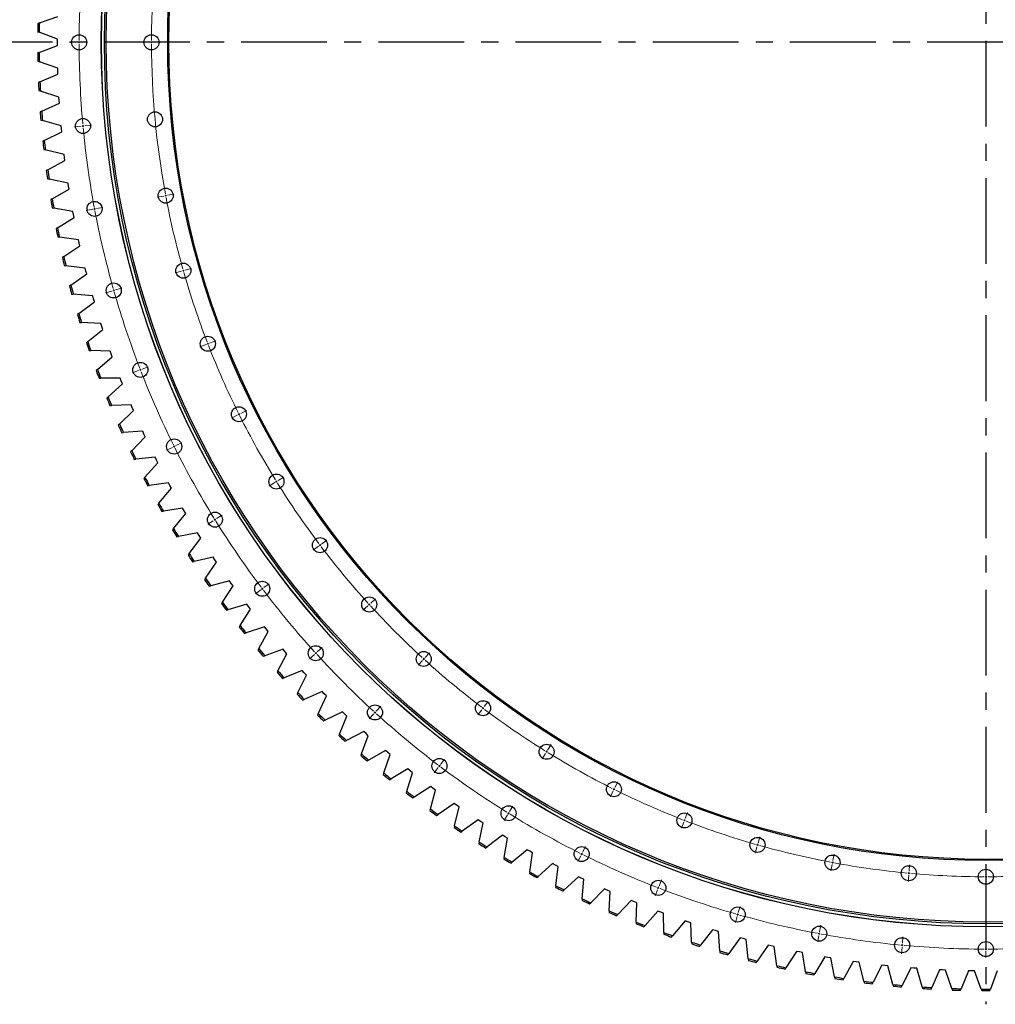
# Model space of a CAD drawing. Header units: millimetres. Extents: x -1195 to 24203, y 99347 to 119172.
# Tile 6 of 19: x 3085 to 5613, y 111963 to 114514. Entities that reach past the tile are written whole.
import ezdxf

# ---------------------------------------------------------------- set-up
doc = ezdxf.new("R2010")
doc.units = ezdxf.units.MM
doc.header["$LTSCALE"] = 100
doc.linetypes.add('CENTER', pattern=[10.16, 6.35, -1.27, 1.27, -1.27])

msp = doc.modelspace()

# ---------------------------------------------------------------- linework, layer by layer
at = {"linetype": 'CENTER', "ltscale": 0.35}
for p, q in [((5588.8, 116948.8), (5588.8, 111962.7)), ((8148.2, 114455.8), (3029.4, 114455.8))]:
    msp.add_line(p, q, dxfattribs=at)
at = {"color": 7, "linetype": 'Continuous', "lineweight": 25}
for p, q in [((3135.7, 114506.1), (3183.3, 114522.7)), ((3135.7, 114506.1), (3131.7, 114504.7)), ((3131.3, 114483.3), (3135.3, 114481.8)), ((3182.4, 114463.6), (3135.3, 114481.8)), ((3135.3, 114429.8), (3182.4, 114447.9)), ((3182.3, 114455.8), (3182.4, 114463.6)), ((3182.4, 114447.9), (3182.3, 114455.8)), ((3135.3, 114429.8), (3131.3, 114428.2)), ((3131.7, 114406.9), (3135.7, 114405.4)), ((3183.3, 114388.8), (3135.7, 114405.4)), ((3137.3, 114353.5), (3183.8, 114373.1)), ((3183.5, 114380.9), (3183.3, 114388.8)), ((3183.8, 114373.1), (3183.5, 114380.9)), ((3137.3, 114353.5), (3133.4, 114351.8)), ((3134.4, 114330.5), (3138.4, 114329.2)), ((3186.5, 114314), (3138.4, 114329.2)), ((3141.7, 114277.3), (3187.5, 114298.3)), ((3187, 114306.2), (3186.5, 114314)), ((3187.5, 114298.3), (3187, 114306.2)), ((3141.7, 114277.3), (3137.8, 114275.5)), ((3139.5, 114254.2), (3143.6, 114253)), ((3192.1, 114239.4), (3143.6, 114253)), ((3148.4, 114201.3), (3193.6, 114223.7)), ((3192.8, 114231.5), (3192.1, 114239.4)), ((3193.6, 114223.7), (3192.8, 114231.5)), ((3148.4, 114201.3), (3144.6, 114199.4)), ((3146.9, 114178.1), (3151.1, 114177.1)), ((3200, 114165), (3151.1, 114177.1)), ((3200.9, 114157.1), (3200, 114165)), ((3157.5, 114125.5), (3201.9, 114149.3)), ((3201.9, 114149.3), (3200.9, 114157.1)), ((3157.5, 114125.5), (3153.7, 114123.5)), ((3156.7, 114102.3), (3160.9, 114101.4)), ((3210.2, 114090.8), (3160.9, 114101.4)), ((3211.4, 114083), (3210.2, 114090.8)), ((3169, 114050.1), (3212.6, 114075.2)), ((3212.6, 114075.2), (3211.4, 114083)), ((3169, 114050.1), (3165.3, 114047.9)), ((3168.9, 114026.8), (3173.1, 114026.1)), ((3222.7, 114017), (3173.1, 114026.1)), ((3224.1, 114009.3), (3222.7, 114017)), ((3182.7, 113975), (3225.6, 114001.5)), ((3225.6, 114001.5), (3224.1, 114009.3)), ((3182.7, 113975), (3179.1, 113972.8)), ((3183.4, 113951.8), (3187.6, 113951.2)), ((3237.5, 113943.6), (3187.6, 113951.2)), ((3239.1, 113935.9), (3237.5, 113943.6)), ((3240.9, 113928.3), (3239.1, 113935.9)), ((3198.9, 113900.4), (3240.9, 113928.3)), ((3198.9, 113900.4), (3195.3, 113898)), ((3200.2, 113877.2), (3204.5, 113876.7)), ((3254.5, 113870.8), (3204.5, 113876.7)), ((3256.4, 113863.1), (3254.5, 113870.8)), ((3258.4, 113855.5), (3256.4, 113863.1)), ((3217.3, 113826.3), (3258.4, 113855.5)), ((3217.3, 113826.3), (3213.8, 113823.9)), ((3219.4, 113803.2), (3223.6, 113802.9)), ((3273.9, 113798.4), (3223.6, 113802.9)), ((3238, 113752.9), (3278.2, 113783.3)), ((3276, 113790.9), (3273.9, 113798.4)), ((3278.2, 113783.3), (3276, 113790.9)), ((3238, 113752.9), (3234.6, 113750.3)), ((3240.8, 113729.9), (3245.1, 113729.6)), ((3295.4, 113726.8), (3245.1, 113729.6)), ((3261, 113680.1), (3300.2, 113711.8)), ((3297.8, 113719.3), (3295.4, 113726.8)), ((3300.2, 113711.8), (3297.8, 113719.3)), ((3261, 113680.1), (3257.7, 113677.4)), ((3264.5, 113657.2), (3268.8, 113657.1)), ((3319.2, 113655.8), (3268.8, 113657.1)), ((3321.8, 113648.4), (3319.2, 113655.8)), ((3286.3, 113608.1), (3324.5, 113641)), ((3324.5, 113641), (3321.8, 113648.4)), ((3286.3, 113608.1), (3283, 113605.3)), ((3290.5, 113585.3), (3294.8, 113585.3)), ((3345.2, 113585.6), (3294.8, 113585.3)), ((3348, 113578.3), (3345.2, 113585.6)), ((3350.9, 113570.9), (3348, 113578.3)), ((3313.7, 113536.9), (3350.9, 113570.9)), ((3313.7, 113536.9), (3310.6, 113534)), ((3318.7, 113514.2), (3323, 113514.4)), ((3373.3, 113516.2), (3323, 113514.4)), ((3343.4, 113466.6), (3379.5, 113501.8)), ((3376.4, 113509), (3373.3, 113516.2)), ((3379.5, 113501.8), (3376.4, 113509)), ((3343.4, 113466.6), (3340.3, 113463.6)), ((3349.1, 113444.1), (3353.3, 113444.4)), ((3403.6, 113447.8), (3353.3, 113444.4)), ((3375.3, 113397.3), (3410.3, 113433.5)), ((3406.9, 113440.6), (3403.6, 113447.8)), ((3410.3, 113433.5), (3406.9, 113440.6)), ((3375.3, 113397.3), (3372.3, 113394.2)), ((3381.6, 113374.9), (3385.9, 113375.3)), ((3436, 113380.3), (3385.9, 113375.3)), ((3439.5, 113373.3), (3436, 113380.3)), ((3443.1, 113366.3), (3439.5, 113373.3)), ((3409.2, 113328.9), (3443.1, 113366.3)), ((3409.2, 113328.9), (3406.4, 113325.8)), ((3416.3, 113306.8), (3420.5, 113307.4)), ((3470.5, 113313.9), (3420.5, 113307.4)), ((3445.3, 113261.7), (3478, 113300.1)), ((3474.2, 113307), (3470.5, 113313.9)), ((3478, 113300.1), (3474.2, 113307)), ((3445.3, 113261.7), (3442.6, 113258.4)), ((3507, 113248.6), (3457.3, 113240.5)), ((3511, 113241.8), (3507, 113248.6)), ((3453.1, 113239.8), (3457.3, 113240.5)), ((3483.5, 113195.6), (3515, 113235)), ((3515, 113235), (3511, 113241.8)), ((3483.5, 113195.6), (3480.9, 113192.3)), ((3491.9, 113174), (3496.1, 113174.8)), ((3545.6, 113184.4), (3496.1, 113174.8)), ((3523.7, 113130.7), (3554, 113171.1)), ((3549.8, 113177.7), (3545.6, 113184.4)), ((3554, 113171.1), (3549.8, 113177.7)), ((3523.7, 113130.7), (3521.2, 113127.3)), ((3586.1, 113121.5), (3537, 113110.3)), ((3590.5, 113114.9), (3586.1, 113121.5)), ((3532.8, 113109.4), (3537, 113110.3)), ((3565.9, 113067.2), (3594.9, 113108.4)), ((3594.9, 113108.4), (3590.5, 113114.9)), ((3565.9, 113067.2), (3563.5, 113063.7)), ((3575.7, 113046.1), (3579.8, 113047.2)), ((3628.6, 113059.9), (3579.8, 113047.2)), ((3610.1, 113004.9), (3637.8, 113047.1)), ((3633.2, 113053.4), (3628.6, 113059.9)), ((3637.8, 113047.1), (3633.2, 113053.4)), ((3610.1, 113004.9), (3607.8, 113001.3)), ((3673, 112999.6), (3624.6, 112985.4)), ((3677.7, 112993.3), (3673, 112999.6)), ((3682.5, 112987.1), (3677.7, 112993.3)), ((3620.5, 112984.2), (3624.6, 112985.4)), ((3656.2, 112944.1), (3682.5, 112987.1)), ((3656.2, 112944.1), (3653.9, 112940.4)), ((3719.2, 112940.7), (3671.3, 112925)), ((3724.1, 112934.6), (3719.2, 112940.7)), ((3667.2, 112923.7), (3671.3, 112925)), ((3704.1, 112884.7), (3729.1, 112928.5)), ((3729.1, 112928.5), (3724.1, 112934.6)), ((3704.1, 112884.7), (3702, 112881)), ((3715.8, 112864.6), (3719.8, 112866.1)), ((3767.2, 112883.3), (3719.8, 112866.1)), ((3753.9, 112826.9), (3777.5, 112871.4)), ((3772.3, 112877.3), (3767.2, 112883.3)), ((3777.5, 112871.4), (3772.3, 112877.3)), ((3753.9, 112826.9), (3751.9, 112823.1)), ((3817, 112827.4), (3770.1, 112808.7)), ((3805.4, 112770.6), (3827.7, 112815.8)), ((3822.3, 112821.6), (3817, 112827.4)), ((3827.7, 112815.8), (3822.3, 112821.6)), ((3766.2, 112807.2), (3770.1, 112808.7)), ((3805.4, 112770.6), (3803.6, 112766.7)), ((3868.5, 112773.1), (3822.2, 112753)), ((3858.7, 112715.9), (3879.5, 112761.8)), ((3874, 112767.4), (3868.5, 112773.1)), ((3879.5, 112761.8), (3874, 112767.4)), ((3818.3, 112751.3), (3822.2, 112753)), ((3858.7, 112715.9), (3857, 112712)), ((3921.6, 112720.4), (3876.1, 112698.9)), ((3913.7, 112663), (3933, 112709.5)), ((3927.3, 112714.9), (3921.6, 112720.4)), ((3933, 112709.5), (3927.3, 112714.9)), ((3872.2, 112697), (3876.1, 112698.9)), ((3913.7, 112663), (3912, 112659)), ((3976.4, 112669.4), (3931.5, 112646.4)), ((3970.2, 112611.7), (3988.1, 112658.9)), ((3982.3, 112664.1), (3976.4, 112669.4)), ((3988.1, 112658.9), (3982.3, 112664.1)), ((3927.7, 112644.5), (3931.5, 112646.4)), ((3970.2, 112611.7), (3968.7, 112607.8)), ((4032.8, 112620.1), (3988.6, 112595.8)), ((4028.4, 112562.3), (4044.8, 112609.9)), ((4038.8, 112615), (4032.8, 112620.1)), ((4044.8, 112609.9), (4038.8, 112615)), ((3984.9, 112593.7), (3988.6, 112595.8)), ((4028.4, 112562.3), (4027, 112558.3)), ((4090.6, 112572.6), (4047.2, 112546.9)), ((4088, 112514.7), (4103, 112562.8)), ((4096.8, 112567.7), (4090.6, 112572.6)), ((4103, 112562.8), (4096.8, 112567.7)), ((4043.5, 112544.7), (4047.2, 112546.9)), ((4088, 112514.7), (4086.7, 112510.6)), ((4149.9, 112526.9), (4107.3, 112499.9)), ((4149.1, 112469), (4162.5, 112517.5)), ((4156.2, 112522.2), (4149.9, 112526.9)), ((4162.5, 112517.5), (4156.2, 112522.2)), ((4103.7, 112497.6), (4107.3, 112499.9)), ((4210.6, 112483.1), (4168.9, 112454.8)), ((4217, 112478.6), (4210.6, 112483.1)), ((4149.1, 112469), (4148, 112464.8)), ((4165.3, 112452.4), (4168.9, 112454.8)), ((4211.6, 112425.1), (4223.5, 112474.1)), ((4223.5, 112474.1), (4217, 112478.6)), ((4272.6, 112441.2), (4231.8, 112411.6)), ((4279.2, 112436.9), (4272.6, 112441.2)), ((4275.4, 112383.3), (4285.8, 112432.6)), ((4285.8, 112432.6), (4279.2, 112436.9)), ((4211.6, 112425.1), (4210.6, 112421)), ((4228.3, 112409.1), (4231.8, 112411.6)), ((4275.4, 112383.3), (4274.5, 112379.1)), ((4335.9, 112401.2), (4296, 112370.4)), ((4342.6, 112397.1), (4335.9, 112401.2)), ((4340.5, 112343.4), (4349.4, 112393.1)), ((4349.4, 112393.1), (4342.6, 112397.1)), ((4292.6, 112367.8), (4296, 112370.4)), ((4400.4, 112363.3), (4361.5, 112331.2)), ((4407.2, 112359.4), (4400.4, 112363.3)), ((4406.8, 112305.6), (4414.1, 112355.5)), ((4414.1, 112355.5), (4407.2, 112359.4)), ((4340.5, 112343.4), (4339.7, 112339.2)), ((4358.2, 112328.5), (4361.5, 112331.2)), ((4466, 112327.3), (4428.2, 112294)), ((4473, 112323.6), (4466, 112327.3)), ((4406.8, 112305.6), (4406.2, 112301.4)), ((4480, 112320), (4473, 112323.6)), ((4474.2, 112269.9), (4480, 112320)), ((4425, 112291.2), (4428.2, 112294)), ((4532.8, 112293.4), (4496, 112259)), ((4539.8, 112290), (4532.8, 112293.4)), ((4546.9, 112286.6), (4539.8, 112290)), ((4542.7, 112236.3), (4546.9, 112286.6)), ((4474.2, 112269.9), (4473.7, 112265.7)), ((4492.8, 112256.1), (4496, 112259)), ((4600.5, 112261.6), (4564.8, 112226.1)), ((4607.7, 112258.4), (4600.5, 112261.6)), ((4614.9, 112255.2), (4607.7, 112258.4)), ((4612.3, 112204.9), (4614.9, 112255.2)), ((4542.7, 112236.3), (4542.4, 112232.1)), ((4561.8, 112223), (4564.8, 112226.1)), ((4669.2, 112232), (4634.6, 112195.3)), ((4676.5, 112228.9), (4669.2, 112232)), ((4683.8, 112226), (4676.5, 112228.9)), ((4682.8, 112175.6), (4683.8, 112226)), ((4612.3, 112204.9), (4612.1, 112200.6)), ((4738.8, 112204.4), (4705.4, 112166.7)), ((4746.2, 112201.6), (4738.8, 112204.4)), ((4753.6, 112198.9), (4746.2, 112201.6)), ((4754.1, 112148.5), (4753.6, 112198.9)), ((4631.7, 112192.2), (4634.6, 112195.3)), ((4682.8, 112175.6), (4682.7, 112171.3)), ((4809.3, 112179.1), (4777, 112140.3)), ((4816.7, 112176.5), (4809.3, 112179.1)), ((4824.2, 112174), (4816.7, 112176.5)), ((4826.3, 112123.7), (4824.2, 112174)), ((4702.6, 112163.5), (4705.4, 112166.7)), ((4754.1, 112148.5), (4754.1, 112144.2)), ((4880.5, 112155.9), (4849.4, 112116.2)), ((4888, 112153.6), (4880.5, 112155.9)), ((4895.5, 112151.4), (4888, 112153.6)), ((4899.2, 112101.1), (4895.5, 112151.4)), ((4774.3, 112137.1), (4777, 112140.3)), ((4826.3, 112123.7), (4826.4, 112119.4)), ((4952.3, 112135), (4922.5, 112094.4)), ((4959.9, 112132.9), (4952.3, 112135)), ((4967.5, 112130.9), (4959.9, 112132.9)), ((4972.7, 112080.8), (4967.5, 112130.9)), ((4846.8, 112112.9), (4849.4, 112116.2)), ((4899.2, 112101.1), (4899.5, 112096.8)), ((5024.8, 112116.4), (4996.3, 112074.8)), ((5032.5, 112114.5), (5024.8, 112116.4)), ((5040.1, 112112.7), (5032.5, 112114.5)), ((5046.9, 112062.8), (5040.1, 112112.7)), ((5097.8, 112099.9), (5070.6, 112057.5)), ((5105.5, 112098.3), (5097.8, 112099.9)), ((5113.3, 112096.8), (5105.5, 112098.3)), ((5121.6, 112047.1), (5113.3, 112096.8)), ((4920, 112090.9), (4922.5, 112094.4)), ((4972.7, 112080.8), (4973.2, 112076.5)), ((4993.9, 112071.3), (4996.3, 112074.8)), ((5171.3, 112085.8), (5145.5, 112042.6)), ((5179.1, 112084.4), (5171.3, 112085.8)), ((5186.9, 112083.1), (5179.1, 112084.4)), ((5196.7, 112033.7), (5186.9, 112083.1)), ((5245.2, 112074), (5220.7, 112029.9)), ((5253, 112072.9), (5245.2, 112074)), ((5260.8, 112071.8), (5253, 112072.9)), ((5272.2, 112022.7), (5260.8, 112071.8)), ((5046.9, 112062.8), (5047.5, 112058.5)), ((5068.3, 112053.9), (5070.6, 112057.5)), ((5121.6, 112047.1), (5122.3, 112042.9)), ((5319.5, 112064.5), (5296.4, 112019.7)), ((5327.3, 112063.6), (5319.5, 112064.5)), ((5335.1, 112062.7), (5327.3, 112063.6)), ((5348, 112014), (5335.1, 112062.7)), ((5394, 112057.2), (5372.3, 112011.7)), ((5401.8, 112056.6), (5394, 112057.2)), ((5409.7, 112056), (5401.8, 112056.6)), ((5424.1, 112007.7), (5409.7, 112056)), ((5468.7, 112052.3), (5448.4, 112006.2)), ((5476.5, 112051.9), (5468.7, 112052.3)), ((5484.4, 112051.6), (5476.5, 112051.9)), ((5500.3, 112003.8), (5484.4, 112051.6)), ((5543.5, 112049.8), (5524.6, 112003)), ((5551.4, 112049.6), (5543.5, 112049.8)), ((5559.2, 112049.5), (5551.4, 112049.6)), ((5576.6, 112002.2), (5559.2, 112049.5)), ((5618.3, 112049.5), (5600.9, 112002.2)), ((5143.3, 112038.9), (5145.5, 112042.6)), ((5196.7, 112033.7), (5197.5, 112029.5)), ((5218.7, 112026.2), (5220.7, 112029.9)), ((5272.2, 112022.7), (5273.2, 112018.5)), ((5294.4, 112015.9), (5296.4, 112019.7)), ((5348, 112014), (5349.1, 112009.9)), ((5370.4, 112007.9), (5372.3, 112011.7)), ((5424.1, 112007.7), (5425.3, 112003.6)), ((5446.7, 112002.3), (5448.4, 112006.2)), ((5500.3, 112003.8), (5501.7, 111999.7)), ((5523, 111999.1), (5524.6, 112003)), ((5576.6, 112002.2), (5578.1, 111998.2)), ((5599.5, 111998.2), (5600.9, 112002.2))]:
    msp.add_line(p, q, dxfattribs=at)
at = {"color": 0, "linetype": 'Continuous', "lineweight": 18}
for p, q in [((3233.8, 114455.8), (3216.8, 114455.8)), ((3238.8, 114455.8), (3236.3, 114455.8)), ((3238.8, 114455.8), (3241.3, 114455.8)), ((3243.8, 114455.8), (3260.8, 114455.8)), ((3421.3, 114455.8), (3404.3, 114455.8)), ((3426.3, 114455.8), (3423.8, 114455.8)), ((3426.3, 114455.8), (3428.8, 114455.8)), ((3431.3, 114455.8), (3448.3, 114455.8)), ((3253.8, 114239.4), (3270.7, 114241)), ((3243.8, 114238.5), (3226.9, 114236.9)), ((3248.8, 114238.9), (3246.3, 114238.7)), ((3248.8, 114238.9), (3251.3, 114239.2)), ((3468, 114059.3), (3484.7, 114062.5)), ((3458.2, 114057.5), (3441.5, 114054.4)), ((3463.1, 114058.4), (3460.6, 114058)), ((3463.1, 114058.4), (3465.6, 114058.9)), ((3273.9, 114023), (3257.2, 114019.9)), ((3278.8, 114024), (3276.3, 114023.5)), ((3278.8, 114024), (3281.2, 114024.4)), ((3283.7, 114024.9), (3300.4, 114028)), ((3504, 113862.6), (3487.7, 113858)), ((3508.8, 113864), (3506.4, 113863.3)), ((3508.8, 113864), (3511.2, 113864.7)), ((3513.6, 113865.3), (3530, 113870)), ((3323.7, 113811.3), (3307.3, 113806.6)), ((3328.5, 113812.7), (3326.1, 113812)), ((3328.5, 113812.7), (3330.9, 113813.3)), ((3333.3, 113814), (3349.6, 113818.7)), ((3577, 113676.4), (3592.8, 113682.5)), ((3567.6, 113672.8), (3551.8, 113666.6)), ((3572.3, 113674.6), (3570, 113673.7)), ((3572.3, 113674.6), (3574.6, 113675.5)), ((3392.8, 113605), (3377, 113598.9)), ((3397.5, 113606.9), (3395.1, 113606)), ((3397.5, 113606.9), (3399.8, 113607.8)), ((3402.1, 113608.7), (3418, 113614.8)), ((3657.5, 113494.1), (3672.7, 113501.7)), ((3648.5, 113489.6), (3633.3, 113482.1)), ((3653, 113491.9), (3650.8, 113490.7)), ((3653, 113491.9), (3655.2, 113493)), ((3480.7, 113406.1), (3465.5, 113398.5)), ((3485.1, 113408.3), (3482.9, 113407.2)), ((3485.1, 113408.3), (3487.4, 113409.4)), ((3489.6, 113410.5), (3504.8, 113418.1)), ((3754.4, 113320), (3768.9, 113328.9)), ((3745.9, 113314.7), (3731.5, 113305.8)), ((3750.2, 113317.4), (3748.1, 113316)), ((3750.2, 113317.4), (3752.3, 113318.7)), ((3590.8, 113218.7), (3592.9, 113220)), ((3595, 113221.3), (3609.5, 113230.2)), ((3586.5, 113216), (3572.1, 113207.1)), ((3590.8, 113218.7), (3588.6, 113217.3)), ((3859.1, 113149.6), (3845.5, 113139.3)), ((3863.1, 113152.6), (3861.1, 113151.1)), ((3863.1, 113152.6), (3865.1, 113154.1)), ((3867.1, 113155.6), (3880.6, 113165.8)), ((3713.4, 113039.6), (3715.4, 113041.1)), ((3717.4, 113042.6), (3731, 113052.8)), ((3709.4, 113036.6), (3695.9, 113026.3)), ((3713.4, 113039.6), (3711.4, 113038.1)), ((3987, 112995.5), (3974.4, 112984.1)), ((3990.7, 112998.9), (3988.8, 112997.2)), ((3990.7, 112998.9), (3992.5, 113000.6)), ((3994.4, 113002.3), (4006.9, 113013.7)), ((3848.4, 112869.2), (3835.8, 112857.8)), ((3852.1, 112872.6), (3850.3, 112870.9)), ((3852.1, 112872.6), (3854, 112874.3)), ((3855.8, 112876), (3868.4, 112887.4)), ((4135.3, 112861.4), (4146.7, 112873.9)), ((4128.5, 112854), (4117.1, 112841.4)), ((4131.9, 112857.7), (4130.2, 112855.8)), ((4131.9, 112857.7), (4133.6, 112859.5)), ((4009, 112722.8), (4020.4, 112735.4)), ((4288.6, 112734.1), (4298.8, 112747.6)), ((4002.2, 112715.4), (3990.8, 112702.8)), ((4005.6, 112719.1), (4003.9, 112717.3)), ((4005.6, 112719.1), (4007.3, 112720.9)), ((4282.6, 112726.1), (4272.3, 112712.5)), ((4285.6, 112730.1), (4284.1, 112728.1)), ((4285.6, 112730.1), (4287.1, 112732.1)), ((4453, 112621.4), (4462, 112635.9)), ((4447.7, 112612.9), (4438.8, 112598.5)), ((4450.4, 112617.2), (4449.1, 112615.1)), ((4450.4, 112617.2), (4451.7, 112619.3)), ((4172.6, 112580.4), (4174.1, 112582.4)), ((4175.6, 112584.4), (4185.8, 112598)), ((4169.6, 112576.4), (4159.3, 112562.9)), ((4172.6, 112580.4), (4171.1, 112578.4)), ((4627.1, 112524.5), (4634.7, 112539.7)), ((4622.6, 112515.5), (4615.1, 112500.3)), ((4624.9, 112520), (4623.8, 112517.7)), ((4624.9, 112520), (4626, 112522.2)), ((4351.7, 112457.8), (4350.3, 112455.6)), ((4351.7, 112457.8), (4353, 112459.9)), ((4354.3, 112462), (4363.2, 112476.5)), ((4809.4, 112444), (4815.5, 112459.8)), ((4349, 112453.5), (4340.1, 112439.1)), ((4805.8, 112434.6), (4799.6, 112418.8)), ((4807.6, 112439.3), (4806.7, 112437)), ((4807.6, 112439.3), (4808.5, 112441.6)), ((4997, 112375.8), (4997.7, 112378.2)), ((4998.4, 112380.6), (5003, 112397)), ((4541.3, 112352.1), (4540.2, 112349.9)), ((4541.3, 112352.1), (4542.4, 112354.4)), ((4543.5, 112356.6), (4551.1, 112371.8)), ((4995.6, 112371), (4991, 112354.7)), ((4997, 112375.8), (4996.3, 112373.4)), ((4539.1, 112347.7), (4531.5, 112332.4)), ((5191.4, 112330.1), (5191, 112327.6)), ((5191.4, 112330.1), (5191.9, 112332.6)), ((5192.3, 112335), (5195.5, 112351.7)), ((5190.5, 112325.2), (5187.4, 112308.5)), ((5389.2, 112302.5), (5389, 112300)), ((5389.2, 112302.5), (5389.5, 112305)), ((5389.7, 112307.5), (5391.3, 112324.4)), ((5588.8, 112298.3), (5588.8, 112315.3)), ((4741.7, 112269.1), (4747.8, 112285)), ((5388.8, 112297.5), (5387.2, 112280.6)), ((5588.8, 112293.3), (5588.8, 112295.8)), ((5588.8, 112293.3), (5588.8, 112290.8)), ((5588.8, 112288.3), (5588.8, 112271.3)), ((4738.1, 112259.8), (4731.9, 112243.9)), ((4739.9, 112264.5), (4739, 112262.1)), ((4739.9, 112264.5), (4740.8, 112266.8)), ((4947, 112200.3), (4951.7, 112216.6)), ((4944.3, 112190.7), (4939.6, 112174.3)), ((4945.7, 112195.5), (4945, 112193.1)), ((4945.7, 112195.5), (4946.4, 112197.9)), ((5157, 112145.8), (5157.4, 112148.2)), ((5157.9, 112150.7), (5161, 112167.4)), ((5156, 112140.9), (5152.9, 112124.2)), ((5157, 112145.8), (5156.5, 112143.3)), ((5372.4, 112120.8), (5374, 112137.7)), ((5588.8, 112110.8), (5588.8, 112127.8)), ((5371.5, 112110.8), (5369.9, 112093.9)), ((5371.9, 112115.8), (5371.7, 112113.3)), ((5371.9, 112115.8), (5372.2, 112118.3)), ((5588.8, 112105.8), (5588.8, 112108.3)), ((5588.8, 112105.8), (5588.8, 112103.3)), ((5588.8, 112100.8), (5588.8, 112083.8))]:
    msp.add_line(p, q, dxfattribs=at)
at = {"color": 7, "linetype": 'Continuous', "lineweight": 25}
for centre, radius in [((5588.8, 114455.8), 2292.5), ((5588.8, 114455.8), 2292.3), ((5588.8, 114455.8), 2284.5), ((5588.8, 114455.8), 2280), ((5588.8, 114455.8), 2120.5), ((5588.8, 114455.8), 2117.5), ((3238.8, 114455.8), 19.5), ((3426.3, 114455.8), 19.5), ((3435.5, 114256.2), 19.5), ((3248.8, 114238.9), 19.5), ((3463.1, 114058.4), 19.5), ((3278.8, 114024), 19.5), ((3508.8, 113864), 19.5), ((3328.5, 113812.7), 19.5), ((3572.3, 113674.6), 19.5), ((3397.5, 113606.9), 19.5), ((3653, 113491.9), 19.5), ((3485.1, 113408.3), 19.5), ((3750.2, 113317.4), 19.5), ((3590.8, 113218.7), 19.5), ((3863.1, 113152.6), 19.5), ((3713.4, 113039.6), 19.5), ((3990.7, 112998.9), 19.5), ((3852.1, 112872.6), 19.5), ((4131.9, 112857.7), 19.5), ((4005.6, 112719.1), 19.5), ((4285.6, 112730.1), 19.5), ((4450.4, 112617.2), 19.5), ((4172.6, 112580.4), 19.5), ((4624.9, 112520), 19.5), ((4351.7, 112457.8), 19.5), ((4807.6, 112439.3), 19.5), ((4997, 112375.8), 19.5), ((4541.3, 112352.1), 19.5), ((5191.4, 112330.1), 19.5), ((5389.2, 112302.5), 19.5), ((5588.8, 112293.3), 19.5), ((4739.9, 112264.5), 19.5), ((4945.7, 112195.5), 19.5), ((5157, 112145.8), 19.5), ((5371.9, 112115.8), 19.5), ((5588.8, 112105.8), 19.5)]:
    msp.add_circle(centre, radius, dxfattribs=at)
at = {"color": 0, "linetype": 'Continuous', "lineweight": 18}
for radius, start, end in [(2350, 174.8278, 179.8781), (2162.5, 174.8384, 179.8675), (2350, 179.939, 180), (2350, 180, 180.061), (2350, 180.1219, 185.1722), (2162.5, 179.9338, 180), (2162.5, 180, 180.0662), (2162.5, 180.1325, 190.4558), (2350, 185.2332, 185.2941), (2350, 185.2941, 185.3551), (2350, 185.416, 190.4663), (2162.5, 190.522, 190.5882), (2162.5, 190.5882, 190.6545), (2162.5, 190.7207, 195.7499), (2350, 190.5273, 190.5882), (2350, 190.5882, 190.6492), (2350, 190.7101, 195.7604), (2162.5, 195.8161, 195.8824), (2162.5, 195.8824, 195.9486), (2162.5, 196.0148, 201.044), (2350, 195.8214, 195.8824), (2350, 195.8824, 195.9433), (2350, 196.0043, 201.0546), (2162.5, 201.1102, 201.1765), (2162.5, 201.1765, 201.2427), (2162.5, 201.3089, 206.3381), (2350, 201.1155, 201.1765), (2350, 201.1765, 201.2374), (2350, 201.2984, 206.3487), (2162.5, 206.4044, 206.4706), (2162.5, 206.4706, 206.5368), (2162.5, 206.6031, 211.6322), (2350, 206.4096, 206.4706), (2350, 206.4706, 206.5315), (2350, 206.5925, 211.6428), (2162.5, 211.6985, 211.7647), (2162.5, 211.7647, 211.8309), (2162.5, 211.8972, 216.9263), (2350, 211.7038, 211.7647), (2350, 211.7647, 211.8257), (2350, 211.8866, 216.9369), (2162.5, 216.9926, 217.0588), (2162.5, 217.0588, 217.1251), (2162.5, 217.1913, 222.2205), (2350, 216.9979, 217.0588), (2350, 217.0588, 217.1198), (2350, 217.1807, 222.231), (2162.5, 222.2867, 222.3529), (2162.5, 222.3529, 222.4192), (2162.5, 222.4854, 227.5146), (2350, 222.292, 222.3529), (2350, 222.3529, 222.4139), (2350, 222.4748, 227.5252), (2162.5, 227.5808, 227.6471), (2162.5, 227.6471, 227.7133), (2162.5, 227.7795, 232.8087), (2350, 227.5861, 227.6471), (2350, 227.6471, 227.708), (2350, 227.769, 232.8193), (2162.5, 232.8749, 232.9412), (2162.5, 232.9412, 233.0074), (2162.5, 233.0737, 238.1028), (2162.5, 238.1691, 238.2353), (2162.5, 238.2353, 238.3015), (2162.5, 238.3678, 243.3969), (2350, 232.8802, 232.9412), (2350, 232.9412, 233.0021), (2350, 233.0631, 238.1134), (2162.5, 243.4632, 243.5294), (2162.5, 243.5294, 243.5956), (2162.5, 243.6619, 248.6911), (2350, 238.1743, 238.2353), (2350, 238.2353, 238.2962), (2350, 238.3572, 243.4075), (2162.5, 248.7573, 248.8235), (2162.5, 248.8235, 248.8898), (2162.5, 248.956, 253.9852), (2350, 243.4685, 243.5294), (2350, 243.5294, 243.5904), (2162.5, 254.0514, 254.1176), (2162.5, 254.1176, 254.1839), (2162.5, 254.2501, 259.2793), (2350, 243.6513, 248.7016), (2162.5, 259.3455, 259.4118), (2162.5, 259.4118, 259.478), (2162.5, 259.5442, 264.5734), (2162.5, 264.6396, 264.7059), (2162.5, 264.7059, 264.7721), (2162.5, 264.8384, 269.8675), (2162.5, 270.1325, 275.1616), (2162.5, 269.9338, 270), (2162.5, 270, 270.0662), (2350, 248.7626, 248.8235), (2350, 248.8235, 248.8845), (2350, 248.9454, 253.9957), (2350, 254.0567, 254.1176), (2350, 254.1176, 254.1786), (2350, 254.2396, 259.2899), (2350, 259.3508, 259.4118), (2350, 259.4118, 259.4727), (2350, 259.5337, 264.584), (2350, 264.6449, 264.7059), (2350, 264.7059, 264.7668), (2350, 264.8278, 269.8781), (2350, 269.939, 270), (2350, 270, 270.061), (2350, 270.1219, 275.1722)]:
    msp.add_arc((5588.8, 114455.8), radius, start, end, dxfattribs=at)
at = {"color": 7, "linetype": 'Continuous', "lineweight": 25}
for radius, start, end in [(2457.6, 178.8596, 179.3583), (2453.6, 178.8248, 179.393), (2457.6, 180.6417, 181.1404), (2453.6, 180.607, 181.1752), (2457.6, 182.4239, 182.9226), (2453.6, 182.3891, 182.9574), (2457.6, 184.2061, 184.7048), (2453.6, 184.1713, 184.7396), (2457.6, 185.9883, 186.487), (2453.6, 185.9535, 186.5218), (2457.6, 187.7705, 188.2692), (2453.6, 187.7357, 188.3039), (2457.6, 189.5526, 190.0513), (2453.6, 189.5179, 190.0861), (2457.6, 191.3348, 191.8335), (2453.6, 191.3, 191.8683), (2457.6, 193.117, 193.6157), (2453.6, 193.0822, 193.6505), (2457.6, 194.8992, 195.3979), (2453.6, 194.8644, 195.4326), (2457.6, 196.6813, 197.18), (2453.6, 196.6466, 197.2148), (2453.6, 198.4287, 198.997), (2457.6, 198.4635, 198.9622), (2457.6, 200.2457, 200.7444), (2453.6, 200.2109, 200.7792), (2457.6, 202.0279, 202.5266), (2453.6, 201.9931, 202.5614), (2457.6, 203.8101, 204.3088), (2453.6, 203.7753, 204.3435), (2457.6, 205.5922, 206.0909), (2453.6, 205.5575, 206.1257), (2457.6, 207.3744, 207.8731), (2453.6, 207.3396, 207.9079), (2457.6, 209.1566, 209.6553), (2453.6, 209.1218, 209.6901), (2453.6, 210.904, 211.4722), (2457.6, 210.9388, 211.4375), (2457.6, 212.7209, 213.2196), (2453.6, 212.6862, 213.2544), (2453.6, 214.4683, 215.0366), (2457.6, 214.5031, 215.0018), (2457.6, 216.2853, 216.784), (2453.6, 216.2505, 216.8188), (2457.6, 218.0675, 218.5662), (2453.6, 218.0327, 218.601), (2457.6, 219.8497, 220.3484), (2453.6, 219.8149, 220.3831), (2457.6, 221.6318, 222.1305), (2453.6, 221.5971, 222.1653), (2457.6, 223.414, 223.9127), (2453.6, 223.3792, 223.9475), (2457.6, 225.1962, 225.6949), (2453.6, 225.1614, 225.7297), (2457.6, 226.9784, 227.4771), (2453.6, 226.9436, 227.5119), (2457.6, 228.7605, 229.2593), (2453.6, 228.7258, 229.294), (2457.6, 230.5427, 231.0414), (2453.6, 230.5079, 231.0762), (2457.6, 232.3249, 232.8236), (2453.6, 232.2901, 232.8584), (2457.6, 234.1071, 234.6058), (2453.6, 234.0723, 234.6406), (2457.6, 235.8893, 236.388), (2453.6, 235.8545, 236.4227), (2457.6, 237.6714, 238.1701), (2453.6, 237.6367, 238.2049), (2457.6, 239.4536, 239.9523), (2453.6, 239.4188, 239.9871), (2457.6, 241.2358, 241.7345), (2453.6, 241.201, 241.7693), (2457.6, 243.018, 243.5167), (2453.6, 242.9832, 243.5515), (2457.6, 244.8002, 245.2989), (2453.6, 244.7654, 245.3336), (2457.6, 246.5823, 247.081), (2453.6, 246.5476, 247.1158), (2453.6, 248.3297, 248.898), (2457.6, 248.3645, 248.8632), (2453.6, 250.1119, 250.6802), (2457.6, 250.1467, 250.6454), (2453.6, 251.8941, 252.4623), (2457.6, 251.9289, 252.4276), (2453.6, 253.6763, 254.2445), (2457.6, 253.711, 254.2097), (2453.6, 255.4584, 256.0267), (2457.6, 255.4932, 255.9919), (2453.6, 257.2406, 257.8089), (2457.6, 257.2754, 257.7741), (2453.6, 259.0228, 259.5911), (2457.6, 259.0576, 259.5563), (2453.6, 260.805, 261.3732), (2457.6, 260.8398, 261.3385), (2453.6, 262.5872, 263.1554), (2457.6, 262.6219, 263.1206), (2453.6, 264.3693, 264.9376), (2457.6, 264.4041, 264.9028), (2453.6, 266.1515, 266.7198), (2457.6, 266.1863, 266.685), (2453.6, 267.9337, 268.502), (2457.6, 267.9685, 268.4672), (2453.6, 269.7159, 270.2841), (2457.6, 269.7506, 270.2494)]:
    msp.add_arc((5588.8, 114455.8), radius, start, end, dxfattribs=at)

doc.saveas('drawing.dxf')
